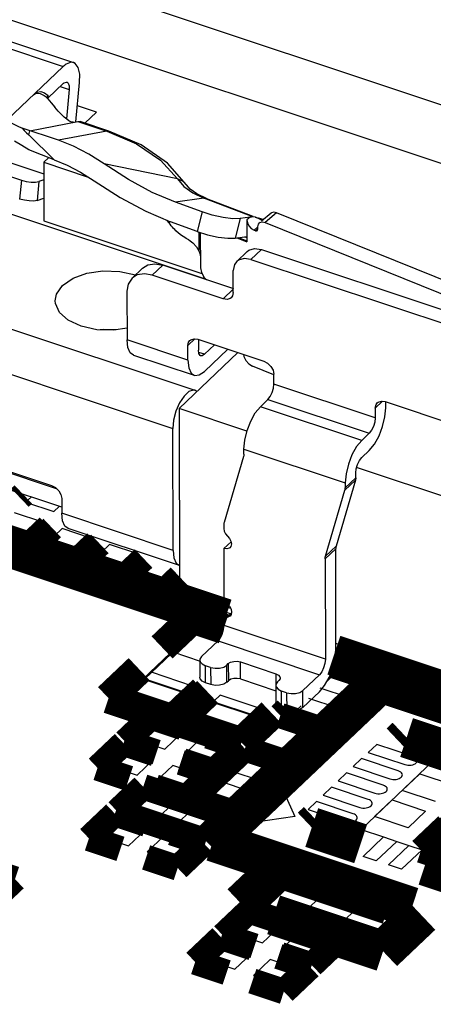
# Model space of a CAD drawing. Extents: x 0 to 1189, y 0 to 841.
# Tile 249 of 256: x 586.9 to 589.36, y 556.39 to 562.23. Entities that reach past the tile are written whole.
import ezdxf

# ---------------------------------------------------------------- set-up
doc = ezdxf.new("R2010")
doc.units = 0
doc.header["$LTSCALE"] = 65.395
doc.layers.get('0').update_dxf_attribs({"linetype": 'CONTINUOUS'})

msp = doc.modelspace()

# ---------------------------------------------------------------- linework, layer by layer
at = {"color": 7, "linetype": 'Continuous'}
for p, q in [((591.8623, 560.9114), (584.0394, 563.5141)), ((580.4547, 563.2087), (587.99, 560.7016)), ((584.0402, 563.1668), (591.863, 560.5641)), ((586.6767, 562.117), (587.1581, 561.9568)), ((586.7378, 562.1405), (587.2192, 561.9803)), ((586.8222, 561.6385), (587.1581, 561.9568)), ((587.0689, 561.7708), (587.1583, 561.8556)), ((587.2328, 561.6289), (587.2554, 561.8618)), ((587.0472, 561.8012), (587.0689, 561.7853)), ((587.1405, 561.8387), (587.1937, 561.821)), ((587.1937, 561.821), (587.1768, 561.6462)), ((587.0514, 561.7804), (587.051, 561.7809)), ((587.0625, 561.7747), (587.0689, 561.7853)), ((587.0689, 561.7708), (587.0657, 561.7667)), ((587.0689, 561.7708), (587.0689, 561.7853)), ((587.3557, 561.686), (587.242, 561.7238)), ((587.2871, 561.621), (587.3557, 561.686)), ((586.9599, 561.5763), (587.2455, 561.6314)), ((587.2455, 561.6314), (587.4161, 561.5746)), ((587.2455, 561.6314), (587.258, 561.6306)), ((587.4285, 561.574), (587.2579, 561.6307)), ((587.1305, 561.5196), (586.9139, 561.5917)), ((586.9543, 561.5515), (586.9599, 561.5763)), ((587.4161, 561.5746), (587.1305, 561.5196)), ((587.4285, 561.574), (587.4161, 561.5746)), ((586.9543, 561.5515), (587.1043, 561.4027)), ((587.1043, 561.4027), (586.9545, 561.4635)), ((586.7943, 561.4036), (587.0429, 561.3209)), ((587.0428, 561.3894), (587.071, 561.4162)), ((587.0428, 561.3894), (587.0435, 561.0421)), ((587.0428, 561.3894), (587.3069, 561.3015)), ((587.1043, 561.4027), (587.1818, 561.3721)), ((586.7416, 561.3389), (586.9101, 561.2829)), ((587.836, 561.2903), (587.4012, 561.3789)), ((586.9101, 561.2829), (586.8992, 561.1711)), ((587.0138, 561.2743), (587.003, 561.1626)), ((587.043, 561.2848), (587.0138, 561.2743)), ((587.836, 561.2903), (587.874, 561.2463)), ((587.874, 561.2463), (587.9274, 561.2078)), ((587.003, 561.1626), (587.0432, 561.177)), ((587.9937, 561.1762), (587.8243, 561.1524)), ((587.9274, 561.2078), (587.9937, 561.1762)), ((588.0085, 561.1747), (587.9521, 561.2015)), ((588.2837, 561.0651), (587.9937, 561.1762)), ((587.9937, 561.1762), (588.0085, 561.1747)), ((588.0085, 561.1747), (588.2851, 561.0687)), ((587.6482, 561.0986), (587.7952, 561.0365)), ((587.9825, 561.0946), (587.8243, 561.1524)), ((587.9825, 561.0946), (587.9535, 560.9788)), ((587.0435, 561.0421), (587.9818, 560.73)), ((587.787, 561.0304), (587.7734, 561.0457)), ((587.7879, 561.0365), (587.7879, 561.0293)), ((587.9535, 560.9788), (587.7952, 561.0365)), ((588.2082, 561.0551), (588.1791, 560.9392)), ((588.2687, 561.0635), (588.2082, 561.0551)), ((588.2687, 561.0635), (588.2486, 561.047)), ((588.2486, 561.047), (588.2489, 560.9167)), ((588.2735, 561.0642), (588.2687, 561.0635)), ((588.2785, 561.0647), (588.2735, 561.0642)), ((588.2837, 561.0651), (588.2785, 561.0647)), ((588.3005, 561.0627), (588.2837, 561.0651)), ((588.2985, 561.0636), (588.3047, 561.0612)), ((588.3045, 561.0613), (588.3005, 561.0627)), ((588.3182, 561.0549), (588.3045, 561.0613)), ((588.3136, 561.0571), (588.3179, 561.0605)), ((588.3179, 561.0605), (588.3467, 561.0489)), ((588.3929, 561.0869), (588.3353, 561.0394)), ((588.4256, 561.0894), (588.3565, 561.0324)), ((590.133, 560.4005), (588.4256, 561.0894)), ((588.3145, 561.0055), (588.2913, 560.9864)), ((588.2998, 560.9829), (588.2913, 560.9864)), ((588.2998, 560.9829), (588.3125, 560.9934)), ((588.3139, 561.0062), (588.3171, 561.0215)), ((588.314, 560.9917), (588.3139, 561.0062)), ((588.3171, 561.0215), (588.3238, 561.03)), ((588.3277, 561.0332), (588.3237, 561.0299)), ((588.3565, 561.0324), (590.0657, 560.3427)), ((587.9651, 560.8599), (587.9649, 560.9752)), ((587.972, 560.9729), (587.9724, 560.7679)), ((588.1791, 560.9392), (588.2488, 560.949)), ((588.1897, 560.9407), (588.2489, 560.9167)), ((588.2508, 560.9218), (588.1983, 560.9419)), ((588.236, 560.9472), (588.2466, 560.9431)), ((588.2726, 560.8134), (588.3352, 560.8727)), ((588.3352, 560.8727), (590.3662, 560.197)), ((588.2512, 560.8603), (588.1886, 560.801)), ((588.2726, 560.8134), (591.4168, 559.7673)), ((584.8608, 560.7917), (587.8088, 559.8109)), ((587.5665, 560.7015), (587.6291, 560.7608)), ((587.6866, 560.7192), (587.7491, 560.7785)), ((588.1704, 560.6383), (587.7491, 560.7785)), ((587.9724, 560.7679), (587.9726, 560.7635)), ((587.9726, 560.7635), (587.9793, 560.7344)), ((588.1678, 560.6169), (588.1675, 560.7471)), ((587.4935, 560.742), (587.5864, 560.7214)), ((588.1078, 560.579), (587.6866, 560.7192)), ((587.9793, 560.7344), (587.9951, 560.7061)), ((587.9937, 560.7039), (587.9866, 560.6995)), ((587.9951, 560.7061), (588.0084, 560.6922)), ((588.1678, 560.6359), (588.1078, 560.579)), ((587.5364, 560.6245), (587.5371, 560.3351)), ((588.1632, 560.5961), (588.1558, 560.5861)), ((588.1678, 560.6169), (588.1632, 560.5961)), ((586.4948, 560.5171), (587.939, 560.0366)), ((587.5369, 560.4046), (587.4569, 560.3927)), ((587.8979, 560.3018), (587.9405, 560.3421)), ((587.958, 560.3397), (588.3491, 560.2095)), ((587.9605, 560.3397), (587.9607, 560.2743)), ((587.8981, 560.215), (587.5371, 560.3351)), ((587.8981, 560.215), (587.8979, 560.3018)), ((587.9966, 560.2503), (588.0563, 560.3069)), ((587.9968, 560.149), (588.1356, 560.2806)), ((587.5746, 560.2456), (587.9357, 560.1255)), ((587.8463, 559.9289), (588.1961, 560.2604)), ((587.9635, 560.2546), (587.9607, 560.2743)), ((587.9966, 560.2503), (587.9625, 560.2616)), ((588.4085, 560.1294), (588.283, 560.1801)), ((588.4095, 560.0737), (588.4094, 560.1316)), ((589.0113, 559.8735), (588.4095, 560.0737)), ((587.8491, 559.9625), (587.8278, 559.9134)), ((587.8463, 559.9289), (587.8486, 558.8436)), ((588.2489, 559.7949), (587.8463, 559.9289)), ((588.3292, 559.9396), (588.3739, 559.982)), ((588.931, 559.7394), (588.3292, 559.9396)), ((588.3739, 559.982), (588.9757, 559.7817)), ((589.0112, 559.9314), (589.0537, 559.9717)), ((589.0112, 559.9314), (589.0113, 559.8735)), ((589.0712, 559.9693), (590.3048, 559.5588)), ((589.0739, 559.9328), (589.0738, 559.9693)), ((587.8104, 559.0873), (587.8088, 559.8109)), ((588.9757, 559.7817), (588.931, 559.7394)), ((586.4717, 559.6773), (587.0885, 559.4721)), ((588.2294, 559.6443), (588.1138, 559.2522)), ((588.2313, 559.6583), (588.2312, 559.6872)), ((588.2312, 559.6872), (588.833, 559.487)), ((588.9312, 559.6381), (588.9759, 559.6804)), ((586.6242, 559.6188), (587.117, 559.4548)), ((589.9525, 559.2281), (588.9003, 559.5782)), ((588.8956, 559.5174), (588.8955, 559.5463)), ((587.1489, 559.343), (586.6244, 559.5175)), ((588.8937, 559.5034), (588.7782, 559.1113)), ((588.8311, 559.4441), (588.8937, 559.5034)), ((588.8956, 559.5174), (588.833, 559.4581)), ((588.833, 559.487), (588.833, 559.4581)), ((588.7156, 559.052), (588.8311, 559.4441)), ((587.1488, 559.3942), (587.149, 559.3074)), ((587.8104, 559.0873), (587.149, 559.3074)), ((588.1119, 559.2382), (588.112, 559.2165)), ((587.848, 558.9979), (587.1866, 559.2179)), ((588.1551, 559.1386), (588.1122, 559.0979)), ((588.1466, 559.1578), (588.1545, 559.1421)), ((588.1545, 559.1421), (588.1573, 559.1263)), ((588.7782, 559.1113), (588.7156, 559.052)), ((588.1122, 559.0979), (588.1129, 558.7796)), ((588.7137, 559.038), (588.7763, 559.0973)), ((588.7775, 558.501), (588.7763, 559.0973)), ((588.7137, 559.038), (588.715, 558.4417)), ((588.1527, 558.7424), (587.8486, 558.8436)), ((588.1129, 558.7796), (588.1303, 558.7704)), ((588.1303, 558.7704), (588.1448, 558.7562)), ((588.1574, 558.7175), (588.1328, 558.6941)), ((588.1561, 558.7104), (588.1356, 558.6911)), ((588.1554, 558.7072), (588.1491, 558.698)), ((588.1581, 558.7211), (588.1554, 558.7072)), ((587.6315, 558.3241), (587.9948, 558.6684)), ((587.9997, 558.6637), (587.6421, 558.3248)), ((587.9948, 558.6684), (588.1036, 558.6322)), ((588.1084, 558.6276), (587.9997, 558.6637)), ((588.1158, 558.6749), (588.1132, 558.661)), ((588.1132, 558.661), (588.1132, 558.6419)), ((588.715, 558.4417), (588.1132, 558.6419)), ((588.1222, 558.6841), (588.1158, 558.6749)), ((588.1491, 558.698), (588.1476, 558.6968)), ((588.0776, 558.5502), (587.9792, 558.457)), ((588.0776, 558.5502), (588.6793, 558.35)), ((589.9548, 558.1428), (588.7775, 558.5345)), ((587.9694, 558.4368), (587.9696, 558.3355)), ((588.1297, 558.4069), (588.1386, 558.4154)), ((588.1386, 558.4154), (588.1388, 558.3141)), ((588.2108, 558.3245), (588.2106, 558.4258)), ((588.2106, 558.4258), (588.4212, 558.3557)), ((589.0527, 558.3134), (588.7637, 558.4095)), ((588.7644, 558.4124), (589.0647, 558.3125)), ((588.0039, 558.3017), (588.0036, 558.403)), ((588.0337, 558.393), (588.0036, 558.403)), ((588.0337, 558.393), (588.0339, 558.2917)), ((588.1299, 558.3056), (588.1297, 558.4069)), ((588.4212, 558.3557), (588.4213, 558.2914)), ((588.6793, 558.35), (588.581, 558.2567)), ((588.7014, 557.9681), (587.6315, 558.3241)), ((587.6421, 558.3248), (588.6951, 557.9745)), ((588.0339, 558.2917), (588.0039, 558.3017)), ((588.1299, 558.3056), (588.1114, 558.2941)), ((588.1299, 558.3056), (588.1388, 558.3141)), ((588.2108, 558.3245), (588.4214, 558.2544)), ((588.4395, 558.3153), (588.4305, 558.3068)), ((588.4463, 558.3262), (588.4395, 558.3153)), ((588.4468, 558.3304), (588.4463, 558.3262)), ((588.6951, 557.9745), (589.0527, 558.3134)), ((589.0647, 558.3125), (588.7014, 557.9681)), ((588.4207, 558.2866), (588.4209, 558.1853)), ((588.4552, 558.1516), (588.455, 558.2529)), ((588.485, 558.2429), (588.455, 558.2529)), ((588.485, 558.2429), (588.4853, 558.1416)), ((588.5812, 558.1555), (588.581, 558.2567)), ((588.5812, 558.1555), (588.6795, 558.2487)), ((588.4853, 558.1416), (588.4552, 558.1516)), ((589.171, 557.6633), (589.2754, 557.7623)), ((589.2754, 557.7623), (589.4741, 557.6962)), ((589.3697, 557.5972), (589.171, 557.6633)), ((588.2909, 557.4729), (588.4726, 557.6451)), ((588.4726, 557.6451), (588.5346, 557.5081)), ((589.0075, 557.5084), (589.1119, 557.6074)), ((589.1119, 557.6074), (589.3106, 557.5412)), ((589.3106, 557.5412), (589.2062, 557.4422)), ((588.5346, 557.5081), (588.2909, 557.4729)), ((589.2062, 557.4422), (589.0075, 557.5084)), ((589.3055, 557.4092), (589.41, 557.5082)), ((588.9393, 557.2721), (589.0609, 557.3873)), ((589.139, 557.3613), (589.0174, 557.2461)), ((589.0609, 557.3873), (589.139, 557.3613)), ((589.5042, 557.3431), (589.3055, 557.4092)), ((589.0899, 557.222), (589.2114, 557.3372)), ((589.2895, 557.3112), (589.168, 557.196)), ((589.2114, 557.3372), (589.2895, 557.3112)), ((589.0174, 557.2461), (588.9393, 557.2721)), ((589.168, 557.196), (589.0899, 557.222))]:
    msp.add_line(p, q, dxfattribs=at)
at = {"color": 1, "linetype": 'Continuous'}
for p, q in [((586.9667, 559.4036), (586.9344, 559.373)), ((586.9344, 559.373), (587.1025, 559.317)), ((587.1025, 559.317), (587.1348, 559.3477)), ((587.0364, 559.2544), (586.8682, 559.3103)), ((586.94, 559.163), (587.0364, 559.2544)), ((586.7719, 559.219), (586.94, 559.163)), ((587.151, 559.2162), (587.0546, 559.1249)), ((587.3191, 559.1603), (587.151, 559.2162)), ((587.0546, 559.1249), (587.2228, 559.0689)), ((587.2228, 559.0689), (587.3191, 559.1603)), ((587.4338, 559.1221), (587.3374, 559.0308)), ((587.6019, 559.0662), (587.4338, 559.1221)), ((587.5055, 558.9749), (587.6019, 559.0662)), ((587.3374, 559.0308), (587.5055, 558.9749)), ((587.8486, 558.8727), (587.8022, 558.8288)), ((587.8022, 558.8288), (587.9703, 558.7728)), ((587.9703, 558.7728), (587.9939, 558.7952)), ((588.1099, 558.7566), (588.0862, 558.7343)), ((588.0862, 558.7343), (588.1549, 558.7114)), ((587.9547, 558.6223), (587.8094, 558.4846)), ((588.0869, 558.5783), (587.9547, 558.6223)), ((587.8094, 558.4846), (587.9706, 558.4309)), ((587.6822, 558.364), (587.5369, 558.2263)), ((587.9267, 558.2827), (587.6822, 558.364)), ((588.7792, 558.3635), (588.7251, 558.3123)), ((588.9474, 558.3076), (588.7792, 558.3635)), ((589.1992, 558.3942), (589.1283, 558.3271)), ((588.851, 558.2163), (588.9474, 558.3076)), ((589.1283, 558.3271), (589.2905, 558.2731)), ((589.2905, 558.2731), (589.3614, 558.3403)), ((587.7814, 558.1449), (587.9267, 558.2827)), ((588.6829, 558.2722), (588.851, 558.2163)), ((587.5369, 558.2263), (587.7814, 558.1449)), ((588.0894, 558.2286), (587.944, 558.0908)), ((588.3339, 558.1472), (588.0894, 558.2286)), ((588.7849, 558.1536), (588.6167, 558.2095)), ((588.1886, 558.0095), (588.3339, 558.1472)), ((588.571, 558.1662), (588.5204, 558.1182)), ((588.5204, 558.1182), (588.6885, 558.0623)), ((588.6885, 558.0623), (588.7849, 558.1536)), ((587.944, 558.0908), (588.1886, 558.0095)), ((587.6986, 558.0576), (587.5987, 557.9629)), ((587.8608, 558.0037), (587.6986, 558.0576)), ((587.7608, 557.909), (587.8608, 558.0037)), ((587.5987, 557.9629), (587.7608, 557.909)), ((587.972, 557.9667), (587.8721, 557.872)), ((588.1342, 557.9127), (587.972, 557.9667)), ((587.5347, 557.9023), (587.4348, 557.8076)), ((587.6968, 557.8483), (587.5347, 557.9023)), ((588.0343, 557.818), (588.1342, 557.9127)), ((589.0199, 557.9367), (588.97, 557.8894)), ((588.97, 557.8894), (589.1878, 557.8169)), ((589.2377, 557.8642), (589.0199, 557.9367)), ((587.5969, 557.7536), (587.6968, 557.8483)), ((587.8721, 557.872), (588.0343, 557.818)), ((588.2558, 557.87), (588.1594, 557.7787)), ((588.4239, 557.814), (588.2558, 557.87)), ((588.9305, 557.852), (588.8806, 557.8046)), ((589.3562, 557.8386), (588.9271, 557.4319)), ((589.1483, 557.7795), (588.9305, 557.852)), ((589.4901, 557.7941), (589.3562, 557.8386)), ((587.4348, 557.8076), (587.5969, 557.7536)), ((587.8081, 557.8113), (587.7082, 557.7166)), ((587.9703, 557.7574), (587.8081, 557.8113)), ((588.1594, 557.7787), (588.3275, 557.7227)), ((588.3275, 557.7227), (588.4239, 557.814)), ((588.8411, 557.7672), (588.7912, 557.7199)), ((589.0589, 557.6948), (588.8411, 557.7672)), ((588.8806, 557.8046), (589.0984, 557.7322)), ((587.7082, 557.7166), (587.8704, 557.6627)), ((587.8704, 557.6627), (587.9703, 557.7574)), ((588.0933, 557.716), (587.9969, 557.6246)), ((588.2614, 557.66), (588.0933, 557.716)), ((588.7912, 557.7199), (589.009, 557.6474)), ((588.165, 557.5687), (588.2614, 557.66)), ((588.7517, 557.6825), (588.7017, 557.6351)), ((588.9695, 557.61), (588.7517, 557.6825)), ((587.6519, 557.6439), (587.5519, 557.5493)), ((587.814, 557.59), (587.6519, 557.6439)), ((587.9969, 557.6246), (588.165, 557.5687)), ((588.6623, 557.5978), (588.6124, 557.5504)), ((588.8801, 557.5253), (588.6623, 557.5978)), ((588.7017, 557.6351), (588.9195, 557.5627)), ((587.5519, 557.5493), (587.7141, 557.4953)), ((587.7141, 557.4953), (587.814, 557.59)), ((587.9253, 557.553), (587.8254, 557.4583)), ((588.0875, 557.499), (587.9253, 557.553)), ((588.6124, 557.5504), (588.8302, 557.478)), ((587.4836, 557.4844), (587.3836, 557.3897)), ((587.6457, 557.4305), (587.4836, 557.4844)), ((587.9876, 557.4043), (588.0875, 557.499)), ((587.5458, 557.3358), (587.6457, 557.4305)), ((587.8254, 557.4583), (587.9876, 557.4043)), ((588.9271, 557.4319), (589.061, 557.3874)), ((587.3836, 557.3897), (587.5458, 557.3358)), ((587.757, 557.3935), (587.6571, 557.2988)), ((587.9192, 557.3395), (587.757, 557.3935)), ((589.0176, 557.2461), (589.1392, 557.3614)), ((589.061, 557.3874), (589.0609, 557.3873)), ((589.1392, 557.3614), (589.2114, 557.3374)), ((587.6571, 557.2988), (587.8192, 557.2448)), ((587.8192, 557.2448), (587.9192, 557.3395)), ((589.2114, 557.3374), (589.0897, 557.2221)), ((589.2895, 557.3112), (589.2896, 557.3113)), ((589.2896, 557.3113), (589.4235, 557.2668)), ((589.0174, 557.2461), (589.0176, 557.2461)), ((589.0897, 557.2221), (589.0899, 557.222)), ((588.472, 557.1428), (588.3267, 557.005)), ((588.7166, 557.0614), (588.472, 557.1428)), ((588.5713, 556.9237), (588.7166, 557.0614)), ((588.3267, 557.005), (588.5713, 556.9237)), ((588.9306, 556.9902), (588.7852, 556.8525)), ((589.1751, 556.9088), (588.9306, 556.9902)), ((588.28, 556.908), (588.1801, 556.8133)), ((588.4422, 556.8541), (588.28, 556.908)), ((589.0298, 556.7711), (589.1751, 556.9088)), ((588.3423, 556.7594), (588.4422, 556.8541)), ((588.7852, 556.8525), (589.0298, 556.7711)), ((588.1801, 556.8133), (588.3423, 556.7594)), ((588.5535, 556.8171), (588.4535, 556.7224)), ((588.7156, 556.7631), (588.5535, 556.8171)), ((588.1145, 556.7511), (588.0146, 556.6564)), ((588.2766, 556.6972), (588.1145, 556.7511)), ((588.4535, 556.7224), (588.6157, 556.6684)), ((588.6157, 556.6684), (588.7156, 556.7631)), ((588.0146, 556.6564), (588.1767, 556.6025)), ((588.1767, 556.6025), (588.2766, 556.6972)), ((588.3879, 556.6602), (588.288, 556.5655)), ((588.5501, 556.6062), (588.3879, 556.6602)), ((588.4502, 556.5115), (588.5501, 556.6062)), ((588.288, 556.5655), (588.4502, 556.5115))]:
    msp.add_line(p, q, dxfattribs=at)
at = {"color": 7, "linetype": 'Continuous'}
for points in [[(587.1752, 561.9706), (587.1695, 561.9666), (587.1638, 561.962), (587.1581, 561.9568)], [(587.2192, 561.9803), (587.2044, 561.982), (587.1752, 561.9706)], [(587.2554, 561.8618), (587.2558, 561.9123), (587.2467, 561.9513), (587.229, 561.9753), (587.2192, 561.9803)], [(587.1583, 561.8556), (587.1604, 561.8574), (587.1625, 561.8591), (587.1645, 561.8606)], [(587.1645, 561.8606), (587.1777, 561.8647), (587.1805, 561.8641)], [(587.1805, 561.8641), (587.1877, 561.8586), (587.1933, 561.8434), (587.1937, 561.821)], [(586.9811, 561.7891), (587.0039, 561.8047), (587.0259, 561.8084), (587.0472, 561.8012)], [(586.9811, 561.7891), (586.9985, 561.7987), (587.0214, 561.798), (587.0443, 561.7861), (587.0514, 561.7804)], [(587.0514, 561.7804), (587.0662, 561.7662), (587.0873, 561.742), (587.1087, 561.7152)], [(587.192, 561.6354), (587.1792, 561.6442), (587.1643, 561.6562), (587.1475, 561.6718), (587.1287, 561.6914), (587.1087, 561.7152)], [(586.8222, 561.6385), (586.8535, 561.6211), (586.8841, 561.6055), (586.9139, 561.5917)], [(587.2196, 561.6264), (587.2121, 561.6265), (587.2029, 561.6296), (587.192, 561.6354)], [(586.9139, 561.5917), (586.9261, 561.5778), (586.9396, 561.5644), (586.9543, 561.5515)], [(587.4161, 561.5746), (587.5938, 561.4989), (587.7362, 561.4024), (587.836, 561.2903)], [(587.8903, 561.2551), (587.7779, 561.3831), (587.6201, 561.4917), (587.4285, 561.574)], [(586.9545, 561.4635), (586.9118, 561.4889), (586.8678, 561.5135)], [(587.4012, 561.3789), (587.3093, 561.4375), (587.2187, 561.4847), (587.1305, 561.5196)], [(587.1818, 561.3721), (587.2612, 561.3307), (587.3417, 561.2793)], [(587.8243, 561.1524), (587.6871, 561.2103), (587.5456, 561.2862), (587.4012, 561.3789)], [(586.9101, 561.2829), (586.9383, 561.2755), (586.9678, 561.2713), (586.9943, 561.2708), (587.0138, 561.2743)], [(587.3417, 561.2793), (587.4966, 561.1799), (587.6482, 561.0986)], [(587.8903, 561.2551), (587.8711, 561.2752), (587.836, 561.2903)], [(587.9521, 561.2015), (587.9128, 561.2296), (587.8903, 561.2551)], [(587.003, 561.1626), (586.9832, 561.1591), (586.9565, 561.1595), (586.9271, 561.1638), (586.8992, 561.1711)], [(588.2082, 561.0551), (588.1648, 561.0543), (588.1072, 561.0615), (588.0434, 561.0756), (587.9825, 561.0946)], [(588.2486, 561.047), (588.2519, 561.0291), (588.2611, 561.0113), (588.275, 560.9963), (588.2913, 560.9864)], [(588.3403, 561.0436), (588.3364, 561.0454), (588.3182, 561.0549)], [(588.4257, 561.0894), (588.4093, 561.0926), (588.3955, 561.0888), (588.393, 561.0869)], [(587.8068, 561.0042), (587.7997, 561.0129), (587.7931, 561.0216), (587.787, 561.0304)], [(587.8275, 560.9829), (587.8201, 560.99), (587.8131, 560.9971), (587.8068, 561.0042)], [(587.8812, 560.9422), (587.8614, 560.9554), (587.8431, 560.9692), (587.8275, 560.9829)], [(587.9535, 560.9788), (588.0144, 560.9597), (588.0781, 560.9456), (588.1358, 560.9384), (588.1791, 560.9392)], [(588.2998, 560.9829), (588.3069, 560.982), (588.3107, 560.9838)], [(588.3107, 560.9838), (588.3121, 560.9852), (588.314, 560.9917)], [(588.3238, 561.03), (588.3264, 561.0318), (588.3402, 561.0357), (588.3565, 561.0324)], [(587.9032, 560.9294), (587.8957, 560.9336), (587.8884, 560.9379), (587.8812, 560.9422)], [(587.9032, 560.9294), (587.9275, 560.9121), (587.9492, 560.8881), (587.9651, 560.86)], [(588.2513, 560.8603), (588.2608, 560.8678), (588.2946, 560.8784), (588.3352, 560.8727)], [(587.9651, 560.8599), (587.9691, 560.8484), (587.9713, 560.8377), (587.9725, 560.8256)], [(588.2726, 560.8134), (588.232, 560.819), (588.1982, 560.8085), (588.1887, 560.801)], [(587.1105, 560.5682), (587.118, 560.6069), (587.154, 560.6584), (587.2165, 560.7012), (587.299, 560.731), (587.394, 560.7451), (587.4935, 560.742)], [(587.629, 560.7608), (587.6607, 560.7802), (587.7025, 560.7869), (587.7491, 560.7785)], [(588.1887, 560.801), (588.1756, 560.7835), (588.1675, 560.7471)], [(587.5665, 560.7015), (587.5437, 560.6669), (587.5364, 560.6245)], [(587.6866, 560.7192), (587.6399, 560.7275), (587.5981, 560.7209), (587.5665, 560.7015)], [(588.1558, 560.5861), (588.1503, 560.5818), (588.131, 560.5758), (588.1078, 560.579)], [(587.2645, 560.4164), (587.1881, 560.4521), (587.1357, 560.499), (587.1118, 560.5521), (587.1105, 560.5682)], [(587.4569, 560.3927), (587.3574, 560.3959), (587.2645, 560.4164)], [(587.4743, 560.3953), (587.3962, 560.3979), (587.3778, 560.3952)], [(587.91, 560.3326), (587.9155, 560.3369), (587.9348, 560.3429), (587.958, 560.3397)], [(587.5747, 560.2456), (587.5561, 560.2593), (587.542, 560.2903), (587.5371, 560.3351)], [(587.8979, 560.3018), (587.9025, 560.3226), (587.91, 560.3326)], [(587.9743, 560.2418), (587.9713, 560.2433), (587.9635, 560.2546)], [(587.9966, 560.2503), (587.9828, 560.2417), (587.9743, 560.2418)], [(588.2281, 560.2498), (588.2305, 560.2368), (588.2428, 560.2132), (588.2611, 560.1934), (588.283, 560.1801)], [(587.8981, 560.215), (587.9031, 560.1702), (587.9171, 560.1392), (587.9357, 560.1255)], [(588.3491, 560.2095), (588.3723, 560.1973), (588.3917, 560.1784), (588.4047, 560.1555), (588.4094, 560.1316)], [(587.9357, 560.1255), (587.9389, 560.1246), (587.9663, 560.1279), (587.9968, 560.149)], [(588.3739, 559.982), (588.3877, 559.9995), (588.3992, 560.0229), (588.4068, 560.0488), (588.4095, 560.0737)], [(587.939, 560.0366), (587.9295, 560.0381), (587.9033, 560.0288), (587.8754, 560.0026), (587.8491, 559.9625)], [(587.9512, 560.0283), (587.9507, 560.0293), (587.939, 560.0366)], [(588.2312, 559.6872), (588.2359, 559.7411), (588.2498, 559.7987), (588.2714, 559.8543), (588.2987, 559.9029), (588.3292, 559.9396)], [(588.9759, 559.6804), (589.0063, 559.7172), (589.0337, 559.7657), (589.0553, 559.8214), (589.0691, 559.8789), (589.0739, 559.9328)], [(589.0112, 559.9314), (589.0158, 559.9522), (589.0232, 559.9622)], [(589.0232, 559.9622), (589.0287, 559.9665), (589.048, 559.9725), (589.0712, 559.9693)], [(587.8278, 559.9134), (587.8137, 559.8605), (587.8088, 559.8109)], [(589.0113, 559.8735), (589.0086, 559.8486), (589.0009, 559.8227), (588.9894, 559.7993), (588.9757, 559.7817)], [(588.931, 559.7394), (588.9005, 559.7026), (588.8732, 559.6541), (588.8516, 559.5984), (588.8377, 559.5409), (588.833, 559.487)], [(588.2313, 559.6583), (588.2311, 559.6534), (588.2304, 559.6488), (588.2294, 559.6443)], [(588.8955, 559.5463), (588.8983, 559.5713), (588.9059, 559.5972), (588.9174, 559.6205), (588.9312, 559.6381)], [(587.0885, 559.4721), (587.1118, 559.4599), (587.1311, 559.441), (587.1441, 559.4181), (587.1488, 559.3942)], [(588.8956, 559.5174), (588.8954, 559.5125), (588.8948, 559.5079), (588.8937, 559.5034)], [(588.8311, 559.4441), (588.8322, 559.4486), (588.8328, 559.4532), (588.833, 559.4581)], [(587.1866, 559.2179), (587.168, 559.2316), (587.154, 559.2626), (587.149, 559.3074)], [(588.1138, 559.2522), (588.1128, 559.2477), (588.1121, 559.2431), (588.1119, 559.2382)], [(588.112, 559.2165), (588.1147, 559.2008), (588.1226, 559.1851), (588.1466, 559.1578)], [(588.1573, 559.1263), (588.1538, 559.1108), (588.1482, 559.1032)], [(588.7782, 559.1113), (588.7771, 559.1068), (588.7765, 559.1022), (588.7763, 559.0974)], [(587.8104, 559.0873), (587.8153, 559.0426), (587.8294, 559.0115), (587.848, 558.9979)], [(588.1482, 559.1032), (588.1441, 559.1), (588.1296, 559.0955), (588.1122, 559.0979)], [(588.7137, 559.038), (588.7139, 559.0429), (588.7145, 559.0475), (588.7156, 559.052)], [(588.1448, 558.7562), (588.1546, 558.7391), (588.1581, 558.7211)], [(588.0776, 558.5502), (588.0913, 558.5677), (588.1028, 558.5911), (588.1105, 558.617), (588.1132, 558.6419)], [(588.1476, 558.6968), (588.1237, 558.6854), (588.1222, 558.6841)], [(588.6795, 558.2487), (588.71, 558.2854), (588.7373, 558.3339), (588.7589, 558.3896), (588.7728, 558.4471), (588.7775, 558.501)], [(587.9792, 558.457), (587.9701, 558.4423), (587.9694, 558.4368)], [(587.9694, 558.4368), (587.9716, 558.4271), (587.9832, 558.4134), (588.0036, 558.403)], [(588.1386, 558.4154), (588.1524, 558.424), (588.1708, 558.429), (588.1911, 558.4296), (588.2106, 558.4258)], [(588.715, 558.4417), (588.7122, 558.4168), (588.7046, 558.3909), (588.6931, 558.3675), (588.6793, 558.35)], [(588.0337, 558.393), (588.0597, 558.3879), (588.0868, 558.3888), (588.1112, 558.3954), (588.1297, 558.4069)], [(588.4212, 558.3557), (588.4365, 558.3479), (588.4452, 558.3376), (588.4468, 558.3304)], [(588.0039, 558.3017), (587.9834, 558.3121), (587.9718, 558.3258), (587.9696, 558.3355)], [(588.1114, 558.2941), (588.087, 558.2875), (588.0599, 558.2866), (588.0339, 558.2917)], [(588.2108, 558.3245), (588.1913, 558.3283), (588.171, 558.3277), (588.1527, 558.3227), (588.1388, 558.3141)], [(588.4305, 558.3068), (588.4214, 558.2922), (588.4207, 558.2866)], [(588.4207, 558.2866), (588.4229, 558.277), (588.4345, 558.2632), (588.455, 558.2529)], [(588.485, 558.2429), (588.511, 558.2378), (588.5381, 558.2386), (588.5625, 558.2452), (588.581, 558.2567)], [(588.4552, 558.1516), (588.4347, 558.1619), (588.4231, 558.1757), (588.421, 558.1853)], [(588.5812, 558.1555), (588.5628, 558.1439), (588.5383, 558.1374), (588.5112, 558.1365), (588.4853, 558.1416)]]:
    msp.add_lwpolyline(points, dxfattribs=at)
for points, const_width in [([(588.1196, 558.6805), (582.5842, 560.5222)], 0.2416), ([(586.9009, 559.3999), (586.9208, 559.4189)], 0.151), ([(587.0699, 559.2274), (586.9586, 559.1219)], 0.151), ([(586.9815, 559.1143), (587.0928, 559.2198)], 0.151), ([(586.9586, 559.1219), (586.6988, 559.2084)], 0.151), ([(587.2414, 559.0279), (586.9815, 559.1143)], 0.151), ([(587.3526, 559.1333), (587.2414, 559.0279)], 0.151), ([(587.2643, 559.0202), (587.3756, 559.1257)], 0.151), ([(587.6354, 559.0392), (587.5241, 558.9338)], 0.151), ([(587.5241, 558.9338), (587.2643, 559.0202)], 0.151), ([(587.7291, 558.8182), (587.8485, 558.9313)], 0.151), ([(587.8495, 558.7704), (587.9064, 558.8243)], 0.2416), ([(587.9889, 558.7318), (587.7291, 558.8182)], 0.151), ([(588.0398, 558.78), (587.9889, 558.7318)], 0.151), ([(588.0131, 558.7237), (588.064, 558.7719)], 0.151), ([(587.7451, 558.5117), (587.9268, 558.6839)], 0.1812), ([(587.9268, 558.6839), (588.1111, 558.6226)], 0.1812), ([(588.122, 558.6875), (588.0131, 558.7237)], 0.151), ([(593.5662, 556.8684), (588.7657, 558.4655)], 0.2416), ([(587.6089, 558.3826), (587.4272, 558.2104)], 0.1812), ([(588.7606, 558.4046), (589.0205, 558.3182)], 0.151), ([(589.0552, 558.3165), (589.1533, 558.4095)], 0.151), ([(589.0422, 558.3052), (588.0475, 557.3625)], 0.2416), ([(590.7322, 557.7429), (589.0422, 558.3052)], 0.2416), ([(589.0205, 558.3182), (588.9092, 558.2127)], 0.151), ([(589.2425, 558.2542), (589.0552, 558.3165)], 0.151), ([(587.4272, 558.2104), (587.8093, 558.0833)], 0.1812), ([(587.8093, 558.0833), (587.991, 558.2555)], 0.1812), ([(588.016, 558.2471), (587.8344, 558.075)], 0.1812), ([(589.5826, 558.1411), (589.3953, 558.2034)], 0.151), ([(588.2165, 557.9478), (588.3982, 558.12)], 0.1812), ([(588.4473, 558.1076), (588.4842, 558.1427)], 0.151), ([(588.7071, 558.0212), (588.4473, 558.1076)], 0.151), ([(588.8184, 558.1266), (588.7071, 558.0212)], 0.151), ([(587.5256, 557.9524), (587.68, 558.0987)], 0.151), ([(587.68, 558.0987), (587.8672, 558.0364)], 0.151), ([(587.8344, 558.075), (588.2165, 557.9478)], 0.1812), ([(588.0201, 557.9856), (588.2073, 557.9233)], 0.151), ([(589.1976, 557.9773), (589.1618, 557.9434)], 0.2416), ([(589.4881, 557.8806), (589.1976, 557.9773)], 0.2416), ([(587.3617, 557.797), (587.5161, 557.9434)], 0.151), ([(587.5161, 557.9434), (587.7033, 557.8811)], 0.151), ([(587.7128, 557.8901), (587.5256, 557.9524)], 0.151), ([(587.9238, 557.6141), (588.2372, 557.9111)], 0.151), ([(588.2073, 557.9233), (588.0529, 557.7769)], 0.151), ([(588.2372, 557.9111), (588.497, 557.8246)], 0.151), ([(587.8562, 557.8302), (588.0434, 557.7679)], 0.151), ([(588.0529, 557.7769), (587.8657, 557.8392)], 0.151), ([(588.497, 557.8246), (588.1836, 557.5276)], 0.151), ([(587.5489, 557.7347), (587.3617, 557.797)], 0.151), ([(588.0434, 557.7679), (587.889, 557.6216)], 0.151), ([(587.4788, 557.5387), (587.6333, 557.685)], 0.151), ([(587.6333, 557.685), (588.1606, 557.5096)], 0.151), ([(587.889, 557.6216), (587.7017, 557.6839)], 0.151), ([(588.1836, 557.5276), (587.9238, 557.6141)], 0.151), ([(587.3105, 557.3792), (587.4649, 557.5255)], 0.151), ([(587.4649, 557.5255), (587.6522, 557.4632)], 0.151), ([(588.0062, 557.3632), (587.4788, 557.5387)], 0.151), ([(588.6701, 557.4774), (588.6343, 557.4435)], 0.2416), ([(588.1606, 557.5096), (588.0062, 557.3632)], 0.151), ([(588.6343, 557.4435), (588.9248, 557.3468)], 0.2416), ([(587.805, 557.4124), (587.9923, 557.3501)], 0.151), ([(588.0475, 557.3625), (589.2288, 556.9694)], 0.2416), ([(589.4378, 557.4553), (589.2834, 557.309)], 0.151), ([(587.4978, 557.3169), (587.3105, 557.3792)], 0.151), ([(587.9923, 557.3501), (587.8379, 557.2037)], 0.151), ([(586.8715, 557.1377), (586.3441, 557.3132)], 0.151), ([(589.2834, 557.309), (589.8107, 557.1335)], 0.151), ([(587.8379, 557.2037), (587.6506, 557.266)], 0.151), ([(588.217, 556.9892), (588.4441, 557.2044)], 0.2416), ([(588.4441, 557.2044), (589.0937, 556.9883)], 0.2416), ([(589.3069, 557.2197), (589.5821, 557.1281)], 0.2416), ([(586.717, 556.9914), (586.8715, 557.1377)], 0.151), ([(588.107, 556.8028), (588.2614, 556.9491)], 0.151), ([(588.2614, 556.9491), (588.4486, 556.8868)], 0.151), ([(589.0577, 556.7095), (588.4081, 556.9256)], 0.2416), ([(589.2848, 556.9247), (589.0577, 556.7095)], 0.2416), ([(588.6015, 556.836), (588.7887, 556.7737)], 0.151), ([(587.9414, 556.6459), (588.0959, 556.7922)], 0.151), ([(588.0959, 556.7922), (588.2831, 556.7299)], 0.151), ([(588.2942, 556.7405), (588.107, 556.8028)], 0.151), ([(588.7887, 556.7737), (588.6343, 556.6273)], 0.151), ([(588.1287, 556.5836), (587.9414, 556.6459)], 0.151), ([(588.4359, 556.6791), (588.6232, 556.6168)], 0.151), ([(588.6343, 556.6273), (588.4471, 556.6896)], 0.151), ([(588.6232, 556.6168), (588.4688, 556.4704)], 0.151), ([(588.4688, 556.4704), (588.2815, 556.5327)], 0.151)]:
    msp.add_lwpolyline(points, dxfattribs=dict(at, const_width=const_width))
at = {"color": 1, "linetype": 'Continuous'}
for points in [[(589.1878, 557.8169), (589.1964, 557.8146), (589.2057, 557.8133), (589.2152, 557.8131), (589.2248, 557.8139), (589.2338, 557.8158), (589.242, 557.8186), (589.249, 557.8222), (589.2548, 557.8266), (589.2588, 557.8314), (589.2611, 557.8367), (589.2616, 557.842), (589.2601, 557.8474), (589.2569, 557.8525), (589.252, 557.857), (589.2455, 557.861), (589.2377, 557.8642)], [(589.0984, 557.7322), (589.107, 557.7299), (589.1163, 557.7286), (589.1258, 557.7284), (589.1354, 557.7292), (589.1444, 557.7311), (589.1526, 557.7338), (589.1596, 557.7375), (589.1654, 557.7419), (589.1695, 557.7467), (589.1717, 557.7519), (589.1722, 557.7573), (589.1708, 557.7627), (589.1675, 557.7677), (589.1626, 557.7723), (589.1562, 557.7763), (589.1483, 557.7795)], [(589.009, 557.6474), (589.0176, 557.6452), (589.0269, 557.6439), (589.0364, 557.6436), (589.046, 557.6445), (589.055, 557.6463), (589.0631, 557.6491), (589.0702, 557.6527), (589.076, 557.6571), (589.08, 557.662), (589.0823, 557.6672), (589.0828, 557.6726), (589.0813, 557.678), (589.0781, 557.683), (589.0732, 557.6876), (589.0667, 557.6915), (589.0589, 557.6948)], [(588.9195, 557.5627), (588.9282, 557.5604), (588.9374, 557.5591), (588.947, 557.5589), (588.9566, 557.5597), (588.9655, 557.5616), (588.9737, 557.5643), (588.9808, 557.568), (588.9865, 557.5724), (588.9906, 557.5772), (588.9929, 557.5824), (588.9933, 557.5878), (588.9919, 557.5932), (588.9887, 557.5982), (588.9837, 557.6028), (588.9773, 557.6068), (588.9695, 557.61)], [(588.8302, 557.478), (588.8388, 557.4757), (588.8481, 557.4744), (588.8576, 557.4742), (588.8672, 557.475), (588.8762, 557.4769), (588.8843, 557.4796), (588.8914, 557.4833), (588.8972, 557.4877), (588.9012, 557.4925), (588.9035, 557.4977), (588.904, 557.5031), (588.9025, 557.5085), (588.8993, 557.5135), (588.8944, 557.5181), (588.8879, 557.5221), (588.8801, 557.5253)]]:
    msp.add_lwpolyline(points, dxfattribs=at)

doc.saveas('drawing.dxf')
